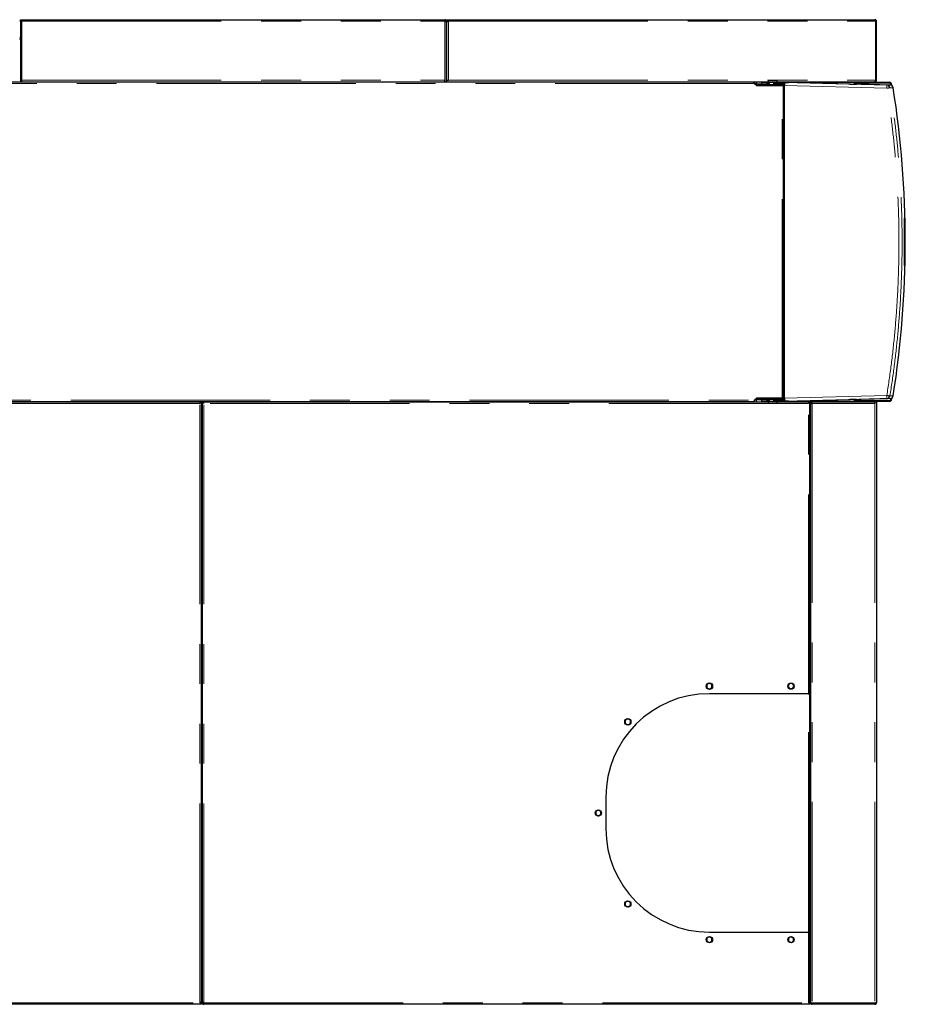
# Model space of a CAD drawing. Header units: millimetres. Extents: x 18 to 263, y 61 to 154.
# Tile 62 of 74: x 183 to 211, y 122 to 154. Entities that reach past the tile are written whole.
import ezdxf

# ---------------------------------------------------------------- set-up
doc = ezdxf.new("R2010")
doc.units = ezdxf.units.MM
doc.linetypes.add('PHANTOM', pattern=[12.7, 6.35, -1.27, 1.27, -1.27, 1.27, -1.27])

msp = doc.modelspace()

# ---------------------------------------------------------------- linework, layer by layer
at = {"color": 7, "linetype": 'Continuous', "lineweight": 25}
for p, q in [((183.003, 153.572), (183.003, 153.622)), ((183.003, 153.622), (183.053, 153.622)), ((183.003, 153.572), (183.053, 153.572)), ((183.003, 153.572), (183.003, 153.558)), ((183.003, 153.558), (183.003, 151.642)), ((183.028, 153.567), (183.028, 153.572)), ((183.053, 153.622), (196.523, 153.622)), ((196.523, 153.622), (196.523, 153.572)), ((196.573, 153.572), (196.548, 153.572)), ((196.548, 153.572), (196.548, 153.567)), ((196.573, 153.558), (196.573, 153.572)), ((196.573, 151.642), (196.573, 153.558)), ((196.593, 153.572), (196.593, 153.622)), ((196.593, 153.622), (196.643, 153.622)), ((196.593, 153.572), (196.643, 153.572)), ((196.593, 153.572), (196.593, 153.558)), ((196.593, 151.692), (196.593, 153.558)), ((196.618, 153.572), (196.618, 153.567)), ((196.643, 153.622), (210.223, 153.622)), ((210.241, 153.572), (210.241, 151.692)), ((210.273, 153.572), (210.248, 153.572)), ((210.248, 153.572), (210.248, 151.692)), ((210.273, 151.692), (210.273, 153.572)), ((196.574, 153.321), (196.573, 153.317)), ((196.592, 153.312), (196.573, 153.317)), ((196.592, 153.312), (196.593, 153.315)), ((183.003, 152.988), (182.983, 152.988)), ((196.593, 153.093), (196.573, 153.1)), ((196.593, 152.988), (196.573, 152.988)), ((206.344, 151.632), (159.178, 151.632)), ((182.983, 151.642), (183.003, 151.642)), ((183.053, 151.642), (183.003, 151.642)), ((183.053, 151.642), (183.053, 151.692)), ((183.053, 151.642), (196.523, 151.642)), ((184.409, 151.642), (184.409, 151.632)), ((184.461, 151.642), (184.461, 151.632)), ((184.565, 151.642), (184.565, 151.632)), ((184.617, 151.642), (184.617, 151.632)), ((194.409, 151.642), (194.409, 151.632)), ((194.461, 151.642), (194.461, 151.632)), ((194.565, 151.642), (194.565, 151.632)), ((194.617, 151.642), (194.617, 151.632)), ((196.523, 151.642), (196.523, 151.692)), ((196.573, 151.642), (196.523, 151.642)), ((196.573, 151.642), (196.593, 151.642)), ((196.593, 151.642), (196.593, 151.692)), ((196.593, 151.692), (196.643, 151.692)), ((196.593, 151.642), (206.826, 151.642)), ((197.679, 151.642), (197.679, 151.632)), ((197.731, 151.642), (197.731, 151.632)), ((197.835, 151.642), (197.835, 151.632)), ((197.887, 151.642), (197.887, 151.632)), ((205.679, 151.642), (205.679, 151.632)), ((205.731, 151.642), (205.731, 151.632)), ((205.835, 151.642), (205.835, 151.632)), ((205.887, 151.642), (205.887, 151.632)), ((206.238, 151.632), (206.238, 151.642)), ((206.431, 151.558), (206.37, 151.619)), ((206.389, 151.587), (206.458, 151.527)), ((206.448, 151.576), (206.448, 151.642)), ((206.448, 151.576), (206.448, 151.551)), ((206.612, 151.622), (206.612, 151.562)), ((206.786, 151.622), (206.612, 151.622)), ((206.786, 151.562), (206.786, 151.622)), ((206.786, 151.622), (206.798, 151.622)), ((206.798, 151.622), (206.798, 151.562)), ((206.806, 151.622), (206.798, 151.622)), ((206.806, 151.562), (206.806, 151.622)), ((206.806, 151.622), (206.857, 151.622)), ((206.826, 151.661), (206.826, 151.635)), ((206.826, 151.661), (206.827, 151.661)), ((206.826, 151.635), (206.83, 151.631)), ((206.826, 151.635), (207.106, 151.635)), ((206.827, 151.687), (206.831, 151.691)), ((206.827, 151.687), (206.827, 151.661)), ((207.106, 151.687), (206.827, 151.687)), ((207.102, 151.631), (206.83, 151.631)), ((206.831, 151.691), (207.102, 151.691)), ((206.856, 151.631), (206.856, 151.555)), ((207.014, 151.622), (207.008, 151.616)), ((207.011, 151.607), (207.008, 151.616)), ((207.008, 151.562), (207.008, 151.616)), ((207.01, 151.589), (207.011, 151.607)), ((207.01, 151.589), (207.346, 151.589)), ((207.01, 151.562), (207.01, 151.589)), ((207.348, 151.622), (207.014, 151.622)), ((207.076, 151.622), (207.076, 151.631)), ((207.102, 151.691), (207.106, 151.687)), ((207.102, 151.631), (207.106, 151.635)), ((207.106, 151.661), (207.106, 151.687)), ((207.106, 151.635), (207.106, 151.661)), ((207.106, 151.661), (207.106, 151.661)), ((207.106, 151.642), (210.209, 151.642)), ((207.293, 151.642), (207.293, 151.622)), ((210.607, 151.537), (207.348, 151.622)), ((207.365, 151.622), (207.348, 151.622)), ((207.405, 151.621), (207.467, 151.619)), ((209.433, 151.568), (207.467, 151.619)), ((209.552, 151.622), (209.552, 151.612)), ((209.552, 151.612), (209.564, 151.612)), ((209.564, 151.612), (209.573, 151.612)), ((209.573, 151.612), (209.573, 151.592)), ((209.573, 151.564), (209.573, 151.592)), ((209.593, 151.592), (209.593, 151.564)), ((209.593, 151.564), (209.593, 151.582)), ((209.613, 151.632), (210.698, 151.632)), ((210.698, 151.612), (209.613, 151.612)), ((209.623, 151.612), (210.686, 151.612)), ((210.209, 151.642), (210.223, 151.642)), ((210.223, 151.642), (210.223, 151.654)), ((210.248, 151.692), (210.273, 151.692)), ((210.686, 151.612), (210.726, 151.572)), ((210.728, 151.534), (210.718, 151.595)), ((210.726, 151.572), (210.732, 151.533)), ((210.738, 151.598), (210.749, 151.527)), ((206.427, 151.554), (206.431, 151.558)), ((206.448, 151.536), (206.448, 151.551)), ((206.463, 151.551), (206.448, 151.551)), ((206.463, 151.531), (206.453, 151.531)), ((206.458, 151.527), (207.264, 151.527)), ((206.463, 151.531), (206.463, 151.551)), ((207.293, 151.551), (206.463, 151.551)), ((207.293, 151.531), (206.463, 151.531)), ((206.786, 151.562), (206.612, 151.562)), ((206.798, 151.562), (206.786, 151.562)), ((206.798, 151.562), (206.806, 151.562)), ((206.857, 151.562), (206.806, 151.562)), ((206.856, 151.555), (206.86, 151.551)), ((206.856, 151.555), (207.076, 151.555)), ((206.966, 151.527), (206.966, 151.531)), ((207.008, 151.562), (207.01, 151.562)), ((207.345, 151.562), (207.01, 151.562)), ((207.072, 151.551), (207.076, 151.555)), ((207.076, 151.555), (207.076, 151.562)), ((207.148, 151.531), (207.147, 151.527)), ((207.159, 151.531), (207.159, 151.527)), ((207.233, 151.527), (207.233, 151.531)), ((207.24, 151.531), (207.24, 151.527)), ((207.264, 151.527), (207.309, 151.527)), ((207.293, 151.551), (207.293, 151.562)), ((207.293, 151.531), (207.293, 151.551)), ((207.309, 141.557), (207.309, 151.527)), ((207.309, 151.522), (207.338, 151.522)), ((207.322, 151.562), (207.322, 151.522)), ((207.338, 151.562), (207.338, 151.522)), ((207.345, 141.562), (207.345, 151.522)), ((209.711, 151.563), (209.633, 151.563)), ((210.709, 151.537), (209.711, 151.563)), ((211.161, 147.296), (211.174, 147.296)), ((211.173, 145.788), (211.173, 147.296)), ((211.17, 146.363), (211.169, 146.363)), ((211.169, 146.205), (211.169, 146.328)), ((211.169, 146.328), (211.17, 146.328)), ((211.17, 146.488), (211.17, 146.363)), ((211.17, 146.488), (211.17, 146.488)), ((211.17, 146.328), (211.17, 146.179)), ((211.168, 146.205), (211.169, 146.205)), ((211.17, 146.179), (211.168, 146.179)), ((211.174, 145.788), (211.161, 145.788)), ((206.37, 141.465), (206.431, 141.525)), ((206.458, 141.557), (206.389, 141.497)), ((206.431, 141.525), (206.427, 141.529)), ((206.448, 141.533), (206.448, 141.548)), ((206.448, 141.533), (206.463, 141.533)), ((206.448, 141.533), (206.448, 141.508)), ((206.453, 141.553), (206.463, 141.553)), ((207.264, 141.557), (206.458, 141.557)), ((206.463, 141.553), (206.463, 141.533)), ((206.463, 141.553), (207.293, 141.553)), ((206.463, 141.533), (207.293, 141.533)), ((206.86, 141.533), (206.856, 141.529)), ((206.856, 141.529), (206.856, 141.453)), ((207.076, 141.529), (206.856, 141.529)), ((206.966, 141.557), (206.966, 141.553)), ((207.076, 141.529), (207.072, 141.533)), ((207.076, 141.522), (207.076, 141.529)), ((207.159, 141.553), (207.159, 141.557)), ((207.233, 141.553), (207.233, 141.557)), ((207.24, 141.557), (207.24, 141.553)), ((207.309, 141.557), (207.264, 141.557)), ((207.293, 141.553), (207.293, 141.533)), ((207.293, 141.522), (207.293, 141.533)), ((207.338, 141.562), (207.309, 141.562)), ((207.322, 141.562), (207.322, 141.522)), ((207.338, 141.562), (207.338, 141.522)), ((207.348, 141.462), (210.607, 141.547)), ((210.709, 141.547), (209.711, 141.521)), ((210.718, 141.489), (210.728, 141.55)), ((210.732, 141.551), (210.726, 141.512)), ((210.749, 141.557), (210.738, 141.485)), ((159.178, 141.452), (206.344, 141.452)), ((169.463, 141.442), (188.723, 141.442)), ((188.723, 141.442), (188.773, 141.442)), ((188.723, 141.442), (188.723, 141.392)), ((188.773, 122.306), (188.773, 141.442)), ((188.793, 141.442), (188.793, 122.306)), ((188.793, 141.442), (188.843, 141.442)), ((188.843, 141.442), (206.826, 141.442)), ((188.843, 141.392), (188.843, 141.442)), ((206.138, 141.442), (206.138, 141.452)), ((206.448, 141.442), (206.448, 141.508)), ((206.612, 141.522), (206.612, 141.462)), ((206.612, 141.522), (206.786, 141.522)), ((206.612, 141.462), (206.786, 141.462)), ((206.786, 141.462), (206.786, 141.522)), ((206.786, 141.522), (206.798, 141.522)), ((206.798, 141.462), (206.786, 141.462)), ((206.798, 141.522), (206.798, 141.462)), ((206.806, 141.522), (206.798, 141.522)), ((206.798, 141.462), (206.806, 141.462)), ((206.806, 141.462), (206.806, 141.522)), ((206.806, 141.522), (206.857, 141.522)), ((206.857, 141.462), (206.806, 141.462)), ((206.83, 141.453), (206.826, 141.449)), ((206.826, 141.449), (206.826, 141.423)), ((207.106, 141.449), (206.826, 141.449)), ((206.827, 141.423), (206.826, 141.423)), ((206.827, 141.423), (206.827, 141.397)), ((206.827, 141.397), (207.106, 141.397)), ((206.831, 141.393), (206.827, 141.397)), ((206.83, 141.453), (207.102, 141.453)), ((207.102, 141.393), (206.831, 141.393)), ((207.008, 141.467), (207.008, 141.522)), ((207.01, 141.522), (207.008, 141.522)), ((207.008, 141.467), (207.011, 141.477)), ((207.008, 141.467), (207.014, 141.462)), ((207.01, 141.495), (207.01, 141.522)), ((207.01, 141.522), (207.345, 141.522)), ((207.346, 141.495), (207.01, 141.495)), ((207.011, 141.477), (207.01, 141.495)), ((207.014, 141.462), (207.348, 141.462)), ((207.076, 141.453), (207.076, 141.462)), ((207.106, 141.449), (207.102, 141.453)), ((207.106, 141.397), (207.102, 141.393)), ((207.106, 141.423), (207.106, 141.449)), ((207.106, 141.442), (208.103, 141.442)), ((207.106, 141.423), (207.106, 141.423)), ((207.106, 141.397), (207.106, 141.423)), ((207.293, 141.462), (207.293, 141.442)), ((207.348, 141.462), (207.365, 141.462)), ((207.467, 141.464), (207.405, 141.463)), ((207.467, 141.464), (209.433, 141.516)), ((208.103, 141.442), (208.153, 141.442)), ((208.103, 141.442), (208.103, 141.392)), ((208.153, 132.142), (208.153, 141.442)), ((208.153, 141.432), (208.212, 141.432)), ((208.173, 141.403), (208.173, 122.3)), ((208.173, 141.403), (208.198, 141.403)), ((208.212, 141.442), (210.209, 141.442)), ((208.212, 141.442), (208.212, 141.417)), ((209.552, 141.472), (209.552, 141.462)), ((209.564, 141.472), (209.552, 141.472)), ((209.573, 141.472), (209.564, 141.472)), ((209.573, 141.492), (209.573, 141.52)), ((209.573, 141.492), (209.573, 141.472)), ((209.593, 141.502), (209.593, 141.52)), ((209.593, 141.52), (209.593, 141.492)), ((209.613, 141.472), (210.698, 141.472)), ((210.698, 141.452), (209.613, 141.452)), ((210.686, 141.472), (209.623, 141.472)), ((209.633, 141.521), (209.711, 141.521)), ((210.223, 141.442), (210.209, 141.442)), ((210.218, 141.417), (210.223, 141.417)), ((210.223, 141.442), (210.223, 141.392)), ((210.223, 141.442), (210.273, 141.442)), ((210.273, 141.442), (210.273, 141.392)), ((210.273, 141.392), (210.273, 122.292)), ((210.726, 141.512), (210.686, 141.472)), ((188.793, 141.012), (188.773, 141.012)), ((188.793, 140.942), (188.773, 140.942)), ((208.153, 141.132), (208.173, 141.132)), ((208.153, 141.122), (208.173, 141.122)), ((208.153, 140.04), (208.173, 140.04)), ((208.153, 139.96), (208.173, 139.96)), ((208.153, 139.863), (208.173, 139.863)), ((208.153, 139.844), (208.173, 139.844)), ((208.153, 134.037), (208.173, 134.037)), ((208.153, 133.953), (208.173, 133.953)), ((208.153, 133.858), (208.173, 133.858)), ((208.153, 133.847), (208.173, 133.847)), ((204.947, 132.474), (204.873, 132.425)), ((204.873, 132.425), (204.873, 132.332)), ((205.033, 132.432), (204.947, 132.474)), ((205.033, 132.339), (205.033, 132.432)), ((207.507, 132.462), (207.462, 132.385)), ((207.602, 132.462), (207.507, 132.462)), ((207.644, 132.379), (207.602, 132.462)), ((204.873, 132.332), (204.959, 132.29)), ((208.103, 132.142), (204.953, 132.142)), ((204.959, 132.29), (205.033, 132.339)), ((207.462, 132.385), (207.503, 132.302)), ((207.503, 132.302), (207.599, 132.302)), ((207.599, 132.302), (207.644, 132.379)), ((208.153, 132.142), (208.103, 132.142)), ((208.103, 132.122), (208.103, 132.142)), ((208.103, 132.122), (208.153, 132.122)), ((208.128, 132.122), (208.128, 132.142)), ((208.153, 124.562), (208.153, 132.122)), ((202.347, 131.336), (202.273, 131.287)), ((202.273, 131.287), (202.273, 131.195)), ((202.273, 131.195), (202.359, 131.152)), ((202.433, 131.294), (202.347, 131.336)), ((202.359, 131.152), (202.433, 131.201)), ((202.433, 131.201), (202.433, 131.294)), ((208.153, 131.078), (208.173, 131.078)), ((208.153, 131.068), (208.173, 131.068)), ((208.153, 130.588), (208.173, 130.588)), ((208.173, 130.574), (208.153, 130.574)), ((201.653, 128.842), (201.653, 127.842)), ((201.407, 128.434), (201.333, 128.385)), ((201.333, 128.385), (201.333, 128.292)), ((201.493, 128.392), (201.407, 128.434)), ((201.493, 128.299), (201.493, 128.392)), ((201.333, 128.292), (201.419, 128.25)), ((201.419, 128.25), (201.493, 128.299)), ((202.347, 125.532), (202.273, 125.482)), ((202.433, 125.489), (202.347, 125.532)), ((208.153, 125.774), (208.173, 125.774)), ((208.173, 125.754), (208.153, 125.754)), ((208.173, 125.714), (208.153, 125.714)), ((202.273, 125.482), (202.273, 125.39)), ((202.273, 125.39), (202.359, 125.347)), ((202.359, 125.347), (202.433, 125.397)), ((202.433, 125.397), (202.433, 125.489)), ((208.153, 125.234), (208.173, 125.234)), ((204.947, 124.394), (204.873, 124.345)), ((204.873, 124.345), (204.873, 124.252)), ((205.033, 124.352), (204.947, 124.394)), ((204.953, 124.542), (208.103, 124.542)), ((205.033, 124.259), (205.033, 124.352)), ((207.547, 124.394), (207.473, 124.345)), ((207.473, 124.345), (207.473, 124.252)), ((207.633, 124.352), (207.547, 124.394)), ((207.633, 124.259), (207.633, 124.352)), ((208.103, 124.542), (208.103, 124.562)), ((208.153, 124.562), (208.103, 124.562)), ((208.103, 124.542), (208.153, 124.542)), ((208.128, 124.542), (208.128, 124.562)), ((208.153, 122.306), (208.153, 124.542)), ((204.873, 124.252), (204.959, 124.21)), ((204.959, 124.21), (205.033, 124.259)), ((207.473, 124.252), (207.559, 124.21)), ((207.559, 124.21), (207.633, 124.259)), ((208.173, 123.982), (208.153, 123.982)), ((208.153, 123.833), (208.173, 123.833)), ((208.153, 123.831), (208.173, 123.831)), ((208.153, 123.739), (208.173, 123.739)), ((208.153, 123.651), (208.173, 123.651)), ((208.153, 123.622), (208.173, 123.622)), ((188.773, 122.996), (188.793, 122.996)), ((188.793, 122.862), (188.773, 122.862)), ((208.173, 122.862), (208.153, 122.862)), ((208.153, 122.666), (208.173, 122.666)), ((208.153, 122.613), (208.173, 122.613)), ((208.153, 122.509), (208.173, 122.509)), ((208.153, 122.458), (208.173, 122.458)), ((188.723, 122.242), (169.463, 122.242)), ((188.773, 122.292), (188.723, 122.292)), ((188.773, 122.242), (188.723, 122.242)), ((188.748, 122.292), (188.748, 122.297)), ((188.773, 122.292), (188.773, 122.306)), ((188.773, 122.292), (188.773, 122.242)), ((188.793, 122.306), (188.793, 122.292)), ((188.793, 122.292), (188.818, 122.292)), ((188.818, 122.289), (188.818, 122.292)), ((188.843, 122.242), (188.843, 122.292)), ((208.103, 122.242), (188.843, 122.242)), ((208.153, 122.292), (208.103, 122.292)), ((208.153, 122.242), (208.103, 122.242)), ((208.128, 122.292), (208.128, 122.297)), ((208.153, 122.292), (208.153, 122.306)), ((208.153, 122.292), (208.153, 122.242)), ((208.173, 122.292), (208.173, 122.3)), ((208.185, 122.292), (208.173, 122.292)), ((210.223, 122.281), (208.223, 122.281)), ((208.223, 122.267), (208.223, 122.242)), ((210.223, 122.267), (208.223, 122.267)), ((210.223, 122.242), (208.223, 122.242)), ((208.308, 122.267), (208.308, 122.281)), ((210.088, 122.267), (210.088, 122.281)), ((210.223, 122.267), (210.223, 122.281)), ((210.223, 122.242), (210.223, 122.267))]:
    msp.add_line(p, q, dxfattribs=at)
at = {"color": 8, "linetype": 'PHANTOM', "lineweight": 18}
for p, q in [((183.053, 153.572), (196.523, 153.572)), ((183.053, 153.572), (183.053, 151.692)), ((196.523, 151.692), (196.523, 153.572)), ((196.643, 153.572), (210.241, 153.572)), ((196.643, 153.572), (196.643, 151.692)), ((196.573, 153.261), (196.593, 153.256)), ((196.573, 153.134), (196.593, 153.127)), ((196.584, 153.004), (196.584, 152.988)), ((206.389, 151.587), (159.208, 151.587)), ((183.053, 151.692), (196.523, 151.692)), ((196.643, 151.692), (210.241, 151.692)), ((206.612, 151.576), (206.448, 151.576)), ((207.365, 151.622), (209.552, 151.622)), ((209.564, 151.564), (209.564, 151.612)), ((207.264, 141.557), (207.264, 151.527)), ((207.338, 151.522), (207.338, 141.562)), ((207.345, 151.522), (210.604, 151.437)), ((210.607, 151.537), (210.709, 151.537)), ((210.703, 151.452), (210.805, 151.452)), ((207.345, 141.562), (210.604, 141.647)), ((210.709, 141.547), (210.607, 141.547)), ((210.805, 141.632), (210.703, 141.632)), ((159.208, 141.497), (206.389, 141.497)), ((188.723, 141.392), (169.463, 141.392)), ((188.723, 122.292), (188.723, 141.392)), ((188.773, 141.427), (188.793, 141.427)), ((208.103, 141.392), (188.843, 141.392)), ((188.843, 122.292), (188.843, 141.392)), ((206.448, 141.508), (206.612, 141.508)), ((209.552, 141.462), (207.365, 141.462)), ((208.103, 132.142), (208.103, 141.392)), ((208.153, 141.392), (208.173, 141.392)), ((210.223, 141.392), (208.223, 141.392)), ((208.223, 141.392), (208.223, 122.281)), ((209.564, 141.472), (209.564, 141.519)), ((210.223, 141.392), (210.223, 122.281)), ((208.103, 124.562), (208.103, 132.122)), ((208.153, 131.003), (208.173, 131.003)), ((208.173, 125.299), (208.153, 125.299)), ((208.103, 122.292), (208.103, 124.542)), ((188.793, 122.942), (188.775, 122.942)), ((208.173, 122.942), (208.153, 122.942)), ((169.463, 122.292), (188.723, 122.292)), ((188.843, 122.292), (208.103, 122.292))]:
    msp.add_line(p, q, dxfattribs=at)
at = {"color": 7, "linetype": 'Continuous', "lineweight": 25, "flags": 128}
for points in [[(208.153, 135.227), (208.167, 135.2), (208.173, 135.184)], [(208.168, 133.847), (208.153, 133.817), (208.153, 133.817)]]:
    msp.add_lwpolyline(points, dxfattribs=at)
at = {"color": 7, "linetype": 'Continuous', "lineweight": 25}
for centre in [(204.953, 132.382), (207.553, 132.382), (202.353, 131.244), (201.413, 128.342), (202.353, 125.439), (204.953, 124.302), (207.553, 124.302)]:
    msp.add_circle(centre, 0.1, dxfattribs=at)
for centre, radius, start, end in [((196.323, 152.342), 1.01, 74.4861, 75.6224), ((183.008, 153.052), 0.025, 180, 258.463), ((183.008, 153.052), 0.05, 240, 264.2608), ((196.598, 153.052), 0.025, 180, 258.463), ((196.598, 153.052), 0.05, 240, 264.2608), ((207.385, 151.622), 0.0624, 161.4891, 180.1596), ((207.373, 151.622), 0.0352, 146.2914, 180.7441), ((209.587, 151.622), 0.035, 146.207, 180.8411), ((209.613, 151.592), 0.04, 90, 180), ((209.623, 151.582), 0.03, 90, 180), ((209.613, 151.592), 0.02, 90, 180), ((210.698, 151.592), 0.04, 9.2609, 90), ((210.698, 151.592), 0.02, 9.2609, 90), ((210.604, 151.437), 0.1, 8.9783, 88.4921), ((210.706, 151.437), 0.1, 8.9783, 88.4906), ((179.759, 146.542), 31.432, 351.0123, 8.9877), ((179.734, 146.542), 31.436, 358.6256, 1.3744), ((179.747, 146.542), 31.436, 358.6256, 1.3744), ((210.604, 141.647), 0.1, 271.5083, 351.0217), ((210.706, 141.647), 0.1, 271.5097, 351.0217), ((207.385, 141.462), 0.0625, 179.849, 198.5015), ((207.373, 141.461), 0.0352, 179.2561, 213.707), ((209.587, 141.461), 0.035, 179.1612, 213.7894), ((209.613, 141.492), 0.04, 180, 270), ((209.623, 141.502), 0.03, 180, 270), ((209.613, 141.492), 0.02, 180, 270), ((210.698, 141.492), 0.02, 270, 350.7391), ((210.698, 141.492), 0.04, 270, 350.7391), ((207.983, 135.122), 0.2, 328.2117, 341.8051), ((204.953, 128.842), 3.3, 90, 180), ((204.953, 127.842), 3.3, 180, 270), ((188.798, 122.932), 0.05, 95.7392, 120), ((188.798, 122.932), 0.025, 101.537, 180), ((188.798, 122.812), 0.05, 95.7392, 120), ((188.798, 122.812), 0.025, 101.537, 180), ((208.178, 122.812), 0.05, 95.7392, 120), ((208.178, 122.812), 0.025, 101.537, 180)]:
    msp.add_arc(centre, radius, start, end, dxfattribs=at)
at = {"color": 8, "linetype": 'PHANTOM', "lineweight": 18}
for centre, radius, start, end in [((226.412, 151.048), 15.813, 178.2286, 178.591), ((226.417, 142.036), 15.818, 181.4091, 181.7713)]:
    msp.add_arc(centre, radius, start, end, dxfattribs=at)
at = {"color": 7, "linetype": 'Continuous', "lineweight": 25}
for centre, major_axis, ratio, start_param, end_param in [((207.348, 151.522), (0, 0.1), 0.02778, 0.832517, 1.570111), ((207.335, 151.623), (0.1, -0.0026), 0.000727, 5.015446, 5.483112), ((209.434, 151.568), (0.2, -0.005), 0.000727, 4.710804, 6.25542), ((207.348, 141.562), (0, 0.1), 0.02778, 1.571482, 2.309076), ((207.335, 141.461), (0.1, 0.0026), 0.000727, 0.800073, 1.267739), ((209.434, 141.516), (0.2, 0.005), 0.000727, 0.027765, 1.572381)]:
    msp.add_ellipse(centre, major_axis=major_axis, ratio=ratio, start_param=start_param, end_param=end_param, dxfattribs=at)
for points, knots in [([(183.003, 153.558), (183.003, 153.559), (183.005, 153.561), (183.013, 153.564), (183.026, 153.567), (183.04, 153.57), (183.05, 153.571), (183.053, 153.572)], [0, 0, 0, 0, 0.218148, 0.43631, 0.654482, 0.872648, 1, 1, 1, 1]), ([(196.573, 153.572), (196.572, 153.578), (196.571, 153.589), (196.562, 153.604), (196.549, 153.615), (196.535, 153.621), (196.526, 153.622), (196.523, 153.622)], [0, 0, 0, 0, 0.218158, 0.43632, 0.654483, 0.872646, 1, 1, 1, 1]), ([(196.548, 153.572), (196.548, 153.575), (196.547, 153.581), (196.542, 153.589), (196.535, 153.594), (196.528, 153.597), (196.524, 153.597), (196.523, 153.597)], [0, 0, 0, 0, 0.228367, 0.456745, 0.685047, 0.913355, 1, 1, 1, 1]), ([(196.523, 153.572), (196.529, 153.571), (196.54, 153.569), (196.555, 153.566), (196.566, 153.563), (196.572, 153.56), (196.573, 153.558), (196.573, 153.558)], [0, 0, 0, 0, 0.21816, 0.436319, 0.654484, 0.872649, 1, 1, 1, 1]), ([(196.593, 153.558), (196.593, 153.559), (196.595, 153.561), (196.603, 153.564), (196.616, 153.567), (196.63, 153.57), (196.64, 153.571), (196.643, 153.572)], [0, 0, 0, 0, 0.21815, 0.436313, 0.65448, 0.872647, 1, 1, 1, 1]), ([(210.223, 153.622), (210.224, 153.621), (210.227, 153.62), (210.231, 153.611), (210.235, 153.598), (210.238, 153.584), (210.24, 153.575), (210.241, 153.572)], [0, 0, 0, 0, 0.220215, 0.440476, 0.660722, 0.88098, 1, 1, 1, 1]), ([(210.273, 153.572), (210.272, 153.578), (210.271, 153.589), (210.262, 153.604), (210.249, 153.616), (210.235, 153.621), (210.226, 153.622), (210.223, 153.622)], [0, 0, 0, 0, 0.220231, 0.44048, 0.660734, 0.880968, 1, 1, 1, 1]), ([(210.248, 153.572), (210.247, 153.575), (210.247, 153.581), (210.242, 153.589), (210.238, 153.592), (210.236, 153.593)], [0, 0, 0, 0, 0.364415, 0.72879, 1, 1, 1, 1]), ([(210.248, 153.572), (210.247, 153.571), (210.247, 153.569), (210.244, 153.566), (210.241, 153.565), (210.241, 153.565)], [0, 0, 0, 0, 0.46957, 0.939151, 1, 1, 1, 1]), ([(206.344, 151.632), (206.348, 151.631), (206.356, 151.63), (206.367, 151.619), (206.378, 151.605), (206.386, 151.593), (206.389, 151.587)], [0, 0, 0, 0, 0.250002, 0.499996, 0.750004, 1, 1, 1, 1]), ([(206.37, 151.619), (206.368, 151.621), (206.364, 151.625), (206.358, 151.627), (206.356, 151.628)], [0, 0, 0, 0, 0.50116, 1, 1, 1, 1]), ([(207.348, 151.622), (207.348, 151.621), (207.347, 151.621), (207.347, 151.614), (207.346, 151.603), (207.346, 151.594), (207.346, 151.589)], [0, 0, 0, 0, 0.260175, 0.513552, 0.760165, 1, 1, 1, 1]), ([(210.241, 151.692), (210.238, 151.686), (210.233, 151.674), (210.226, 151.658), (210.218, 151.646), (210.213, 151.642), (210.209, 151.642), (210.209, 151.642)], [0, 0, 0, 0, 0.231962, 0.464017, 0.696057, 0.928096, 1, 1, 1, 1]), ([(210.223, 151.642), (210.229, 151.643), (210.241, 151.644), (210.257, 151.654), (210.268, 151.668), (210.272, 151.682), (210.273, 151.69), (210.273, 151.692)], [0, 0, 0, 0, 0.231971, 0.464012, 0.696057, 0.928094, 1, 1, 1, 1]), ([(210.231, 151.668), (210.231, 151.669), (210.235, 151.669), (210.242, 151.675), (210.247, 151.683), (210.248, 151.689), (210.248, 151.692)], [0, 0, 0, 0, 0.058989, 0.407485, 0.756097, 1, 1, 1, 1]), ([(210.237, 151.683), (210.239, 151.683), (210.242, 151.684), (210.245, 151.684), (210.247, 151.685)], [0, 0, 0, 0, 0.4669278, 1, 1, 1, 1]), ([(210.238, 151.686), (210.239, 151.686), (210.243, 151.687), (210.247, 151.689), (210.247, 151.691), (210.248, 151.692)], [0, 0, 0, 0, 0.126229, 0.563114, 1, 1, 1, 1]), ([(206.448, 151.551), (206.447, 151.551), (206.443, 151.551), (206.439, 151.553), (206.434, 151.555), (206.432, 151.557), (206.431, 151.558)], [0, 0, 0, 0, 0.250023, 0.500008, 0.750008, 1, 1, 1, 1]), ([(211.168, 146.873), (211.168, 146.87), (211.168, 146.866), (211.169, 146.86), (211.169, 146.858)], [0, 0, 0, 0, 0.783017, 1, 1, 1, 1]), ([(206.431, 141.525), (206.432, 141.527), (206.434, 141.529), (206.439, 141.531), (206.443, 141.532), (206.447, 141.533), (206.448, 141.533)], [0, 0, 0, 0, 0.249986, 0.499988, 0.749978, 1, 1, 1, 1]), ([(206.389, 141.497), (206.386, 141.491), (206.378, 141.479), (206.367, 141.464), (206.356, 141.454), (206.348, 141.453), (206.344, 141.452)], [0, 0, 0, 0, 0.249999, 0.500001, 0.749996, 1, 1, 1, 1]), ([(206.356, 141.455), (206.358, 141.457), (206.364, 141.459), (206.368, 141.463), (206.37, 141.465)], [0, 0, 0, 0, 0.4988243, 1, 1, 1, 1]), ([(207.346, 141.495), (207.346, 141.49), (207.346, 141.48), (207.347, 141.47), (207.347, 141.463), (207.348, 141.462), (207.348, 141.462)], [0, 0, 0, 0, 0.239828, 0.486448, 0.739826, 1, 1, 1, 1]), ([(208.173, 141.403), (208.174, 141.402), (208.175, 141.4), (208.187, 141.397), (208.203, 141.395), (208.216, 141.393), (208.223, 141.392)], [0, 0, 0, 0, 0.249988, 0.500001, 0.750012, 1, 1, 1, 1]), ([(208.198, 141.403), (208.198, 141.402), (208.199, 141.4), (208.205, 141.397), (208.213, 141.395), (208.22, 141.393), (208.223, 141.392)], [0, 0, 0, 0, 0.249979, 0.500005, 0.749976, 1, 1, 1, 1]), ([(208.223, 141.392), (208.222, 141.398), (208.22, 141.412), (208.217, 141.428), (208.215, 141.44), (208.213, 141.441), (208.212, 141.442)], [0, 0, 0, 0, 0.249997, 0.500007, 0.750013, 1, 1, 1, 1]), ([(208.223, 141.392), (208.222, 141.395), (208.22, 141.402), (208.217, 141.41), (208.215, 141.416), (208.213, 141.416), (208.212, 141.417)], [0, 0, 0, 0, 0.250013, 0.500013, 0.750021, 1, 1, 1, 1]), ([(210.209, 141.442), (210.21, 141.441), (210.212, 141.44), (210.215, 141.431), (210.218, 141.418), (210.221, 141.404), (210.222, 141.395), (210.223, 141.392)], [0, 0, 0, 0, 0.218148, 0.436305, 0.654484, 0.87265, 1, 1, 1, 1]), ([(188.773, 122.306), (188.772, 122.305), (188.771, 122.303), (188.762, 122.3), (188.749, 122.297), (188.735, 122.294), (188.726, 122.292), (188.723, 122.292)], [0, 0, 0, 0, 0.21815, 0.436308, 0.654482, 0.87265, 1, 1, 1, 1]), ([(188.843, 122.292), (188.837, 122.293), (188.826, 122.295), (188.811, 122.298), (188.799, 122.301), (188.794, 122.304), (188.793, 122.305), (188.793, 122.306)], [0, 0, 0, 0, 0.218158, 0.436318, 0.654482, 0.872646, 1, 1, 1, 1]), ([(188.793, 122.292), (188.793, 122.286), (188.795, 122.275), (188.803, 122.26), (188.816, 122.248), (188.83, 122.243), (188.84, 122.242), (188.843, 122.242)], [0, 0, 0, 0, 0.218147, 0.436328, 0.654479, 0.872649, 1, 1, 1, 1]), ([(188.818, 122.292), (188.818, 122.289), (188.819, 122.283), (188.824, 122.275), (188.831, 122.269), (188.838, 122.267), (188.842, 122.267), (188.843, 122.267)], [0, 0, 0, 0, 0.228393, 0.456744, 0.685035, 0.913338, 1, 1, 1, 1]), ([(208.153, 122.306), (208.152, 122.305), (208.151, 122.303), (208.142, 122.3), (208.129, 122.297), (208.115, 122.294), (208.106, 122.292), (208.103, 122.292)], [0, 0, 0, 0, 0.218152, 0.436313, 0.654507, 0.872677, 1, 1, 1, 1]), ([(208.223, 122.281), (208.217, 122.282), (208.205, 122.285), (208.19, 122.29), (208.179, 122.294), (208.173, 122.297), (208.173, 122.3), (208.173, 122.3)], [0, 0, 0, 0, 0.221087, 0.44221, 0.663332, 0.884453, 1, 1, 1, 1]), ([(208.173, 122.292), (208.173, 122.286), (208.175, 122.274), (208.185, 122.258), (208.199, 122.246), (208.213, 122.242), (208.221, 122.242), (208.223, 122.242)], [0, 0, 0, 0, 0.232305, 0.464706, 0.697081, 0.929477, 1, 1, 1, 1]), ([(208.198, 122.292), (208.198, 122.289), (208.199, 122.282), (208.205, 122.273), (208.214, 122.268), (208.22, 122.267), (208.223, 122.267)], [0, 0, 0, 0, 0.2493644, 0.5280767, 0.8069372, 1, 1, 1, 1]), ([(208.213, 122.283), (208.214, 122.28), (208.214, 122.274), (208.215, 122.27), (208.215, 122.268)], [0, 0, 0, 0, 0.656488, 1, 1, 1, 1]), ([(208.214, 122.283), (208.215, 122.283), (208.216, 122.279), (208.217, 122.274), (208.22, 122.268), (208.222, 122.267), (208.223, 122.267)], [0, 0, 0, 0, 0.027405, 0.351605, 0.675814, 1, 1, 1, 1]), ([(210.088, 122.267), (210.105, 122.267), (210.127, 122.268), (210.145, 122.279), (210.149, 122.281)], [0, 0, 0, 0, 0.789316, 1, 1, 1, 1]), ([(210.273, 122.292), (210.272, 122.291), (210.271, 122.289), (210.259, 122.286), (210.242, 122.284), (210.229, 122.282), (210.223, 122.281)], [0, 0, 0, 0, 0.24999, 0.5, 0.750014, 1, 1, 1, 1]), ([(210.223, 122.242), (210.229, 122.243), (210.242, 122.244), (210.259, 122.256), (210.271, 122.272), (210.272, 122.285), (210.273, 122.292)], [0, 0, 0, 0, 0.24999, 0.5, 0.750014, 1, 1, 1, 1]), ([(210.223, 122.267), (210.226, 122.267), (210.233, 122.268), (210.241, 122.274), (210.246, 122.28), (210.246, 122.284), (210.246, 122.284)], [0, 0, 0, 0, 0.310016, 0.6200052, 0.930014, 1, 1, 1, 1])]:
    msp.add_open_spline(points, degree=3, knots=knots, dxfattribs=at)
at = {"color": 8, "linetype": 'PHANTOM', "lineweight": 18}
for points, knots in [([(210.604, 151.437), (210.616, 151.439), (210.636, 151.442), (210.658, 151.445), (210.674, 151.448), (210.686, 151.45), (210.699, 151.452), (210.701, 151.452), (210.703, 151.452)], [0, 0, 0, 0, 0.239803, 0.384566, 0.499985, 0.6314, 0.760185, 1, 1, 1, 1]), ([(210.604, 141.647), (210.649, 141.949), (210.74, 142.553), (210.841, 143.464), (210.919, 144.378), (210.969, 145.295), (210.992, 146.214), (210.988, 147.115), (210.959, 147.999), (210.907, 148.863), (210.831, 149.724), (210.732, 150.582), (210.647, 151.152), (210.604, 151.437)], [0, 0, 0, 0, 0.0931971, 0.1863671, 0.2796711, 0.3731377, 0.4666034, 0.5601032, 0.6482207, 0.7363565, 0.824281, 0.9121262, 1, 1, 1, 1]), ([(210.703, 141.632), (210.748, 141.935), (210.839, 142.543), (210.942, 143.459), (211.019, 144.376), (211.069, 145.295), (211.092, 146.214), (211.088, 147.115), (211.059, 147.999), (211.007, 148.865), (210.931, 149.73), (210.832, 150.593), (210.746, 151.166), (210.703, 151.452)], [0, 0, 0, 0, 0.09349, 0.186908, 0.280254, 0.373528, 0.46673, 0.55989, 0.647785, 0.735743, 0.823765, 0.911851, 1, 1, 1, 1]), ([(210.604, 141.647), (210.616, 141.645), (210.636, 141.642), (210.658, 141.638), (210.674, 141.636), (210.686, 141.634), (210.699, 141.632), (210.701, 141.632), (210.703, 141.632)], [0, 0, 0, 0, 0.2398028, 0.3845652, 0.4999848, 0.6313997, 0.7601851, 1, 1, 1, 1])]:
    msp.add_open_spline(points, degree=3, knots=knots, dxfattribs=at)

doc.saveas('drawing.dxf')
